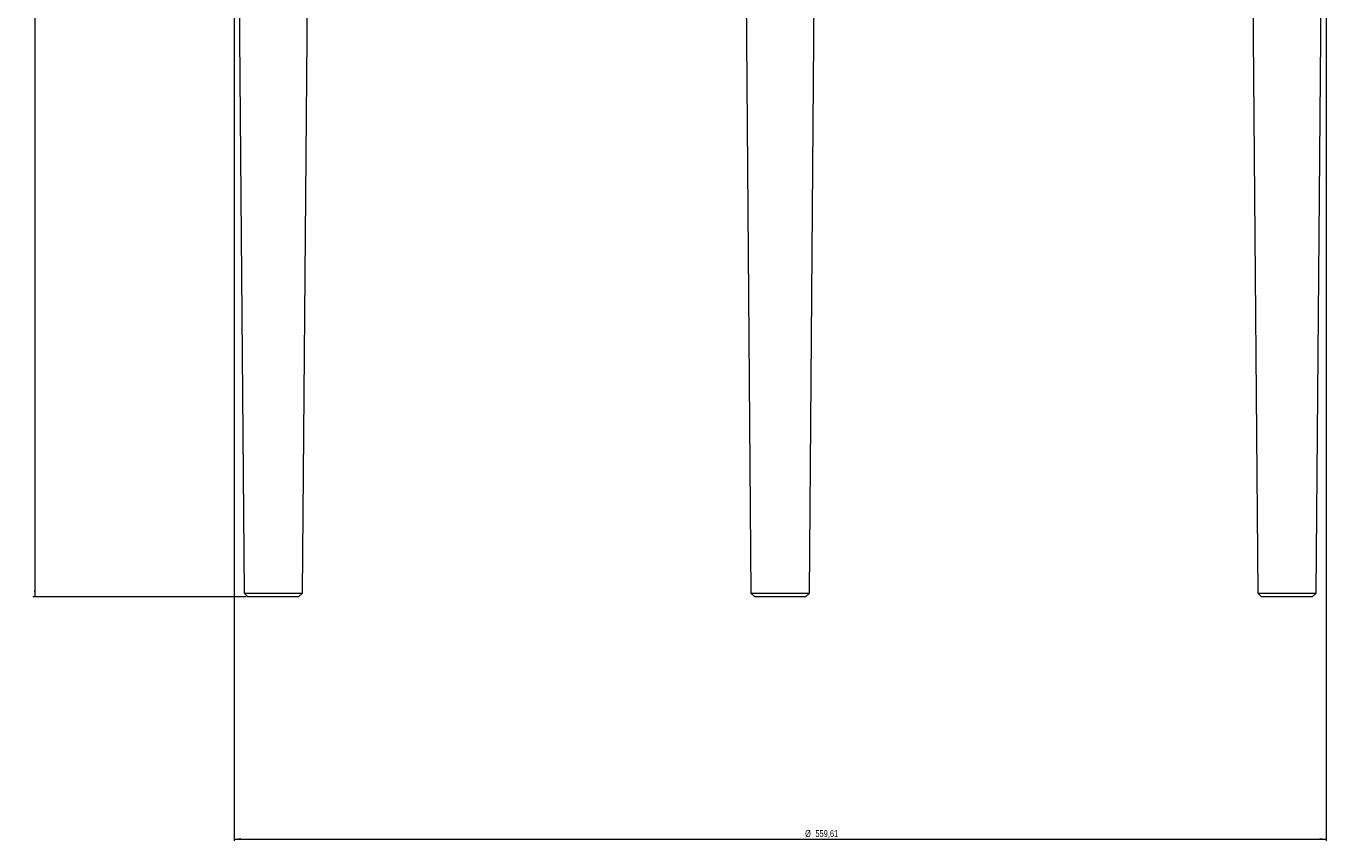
# Model space of a CAD drawing. Header units: millimetres. Extents: x 1464 to 3827, y 1266 to 4911.
# Tile 2 of 5: x 1603 to 2270, y 2673 to 3090. Entities that reach past the tile are written whole.
import ezdxf

# ---------------------------------------------------------------- set-up
doc = ezdxf.new("R2010")
doc.units = ezdxf.units.MM
doc.styles.add('SLDTEXTSTYLE0', font='TXT', dxfattribs={"width": 0.75})
doc.dimstyles.new('SLDDIMSTYLE0', dxfattribs={"dimtxt": 3.5, "dimasz": 3.302, "dimexe": 0, "dimexo": 0.0625, "dimgap": 0.875, "dimtad": 1, "dimrnd": 1e-09, "dimzin": 12, "dimdsep": 46, "dimtxsty": 'SLDTEXTSTYLE0', "dimsah": 1, "dimcen": 0.09, "dimadec": 0, "dimazin": 3, "dimtfac": 1, "dimtofl": 0, "dimtmove": 0, "dimatfit": 3, "dimfxl": 0, "dimfrac": 2, "dimtolj": 1, "dimtzin": 12, "dimarcsym": 0})

# ---------------------------------------------------------------- blocks, each defined once
blk = doc.blocks.new('_D')
at = {"color": 7, "linetype": 'Continuous', "lineweight": 0}
for p, q in [((1693.86, 3507.56), (1606.86, 3507.56)), ((1607.86, 3507.56), (1607.86, 2797.56)), ((1716.06, 2797.56), (1606.86, 2797.56))]:
    blk.add_line(p, q, dxfattribs=at)
for points in [[(1607.86, 3507.56), (1607.35, 3504.26), (1608.36, 3504.26)], [(1607.86, 2797.56), (1608.36, 2800.87), (1607.35, 2800.87)]]:
    blk.add_solid(points, dxfattribs=at)
at = {"color": 7, "linetype": 'Continuous', "lineweight": 0, "insert": (1603.34, 3130.95), "char_height": 3.5, "attachment_point": 1, "rotation": 90, "style": 'SLDTEXTSTYLE0'}
blk.add_mtext('710', dxfattribs=at)
blk = doc.blocks.new('_D_1')
at = {"color": 7, "linetype": 'Continuous', "lineweight": 0}
for p, q in [((1710.05, 3421.56), (1710.05, 2672.56)), ((2269.66, 3421.56), (2269.66, 2672.56)), ((1710.05, 2673.56), (2269.66, 2673.56))]:
    blk.add_line(p, q, dxfattribs=at)
for points in [[(1710.05, 2673.56), (1713.35, 2673.06), (1713.35, 2674.07)], [(2269.66, 2673.56), (2266.36, 2674.07), (2266.36, 2673.06)]]:
    blk.add_solid(points, dxfattribs=at)
at = {"color": 7, "linetype": 'Continuous', "lineweight": 0, "char_height": 3.5, "attachment_point": 1, "style": 'SLDTEXTSTYLE0'}
for s, insert in [('%%c', (2002.65, 2678.08)), ('559,61', (2007.93, 2678.13))]:
    blk.add_mtext(s, dxfattribs=dict(at, insert=insert))

msp = doc.modelspace()

# ---------------------------------------------------------------- linework, layer by layer
at = {"color": 7, "linetype": 'Continuous', "lineweight": 15}
for p, q in [((1710.047, 3422.565), (1715.031, 2799.565)), ((1745.063, 2799.565), (1750.047, 3422.565)), ((1969.854, 3422.565), (1974.838, 2799.565)), ((2004.87, 2799.565), (2009.854, 3422.565)), ((2229.66, 3422.565), (2234.644, 2799.565)), ((2264.676, 2799.565), (2269.66, 3422.565)), ((1715.031, 2799.565), (1717.064, 2797.565)), ((1715.031, 2799.565), (1717.043, 2799.565)), ((1717.043, 2799.565), (1745.063, 2799.565)), ((1743.031, 2797.565), (1745.063, 2799.565)), ((1974.838, 2799.565), (1976.87, 2797.565)), ((1974.838, 2799.565), (2004.87, 2799.565)), ((2002.837, 2797.565), (2004.87, 2799.565)), ((2234.644, 2799.565), (2236.676, 2797.565)), ((2234.644, 2799.565), (2262.664, 2799.565)), ((2262.644, 2797.565), (2264.676, 2799.565)), ((2262.664, 2799.565), (2264.676, 2799.565)), ((1718.803, 2797.565), (1717.064, 2797.565)), ((1743.031, 2797.565), (1718.803, 2797.565)), ((2002.837, 2797.565), (1976.87, 2797.565)), ((2260.904, 2797.565), (2236.676, 2797.565)), ((2262.644, 2797.565), (2260.904, 2797.565))]:
    msp.add_line(p, q, dxfattribs=at)

# ---------------------------------------------------------------- dimensions: what is measured, and where the dimension line sits
at = {"color": 7, "linetype": 'Continuous', "lineweight": 0}
dim = msp.add_linear_dim(base=(1607.855, 2797.565), p1=(1694.855, 3507.565), p2=(1717.064, 2797.565), angle=90, dimstyle='SLDDIMSTYLE0', dxfattribs=at)
dim.commit()
dim.dimension.update_dxf_attribs({"geometry": '_D', "text_midpoint": (1607.855, 3134.831), "dimtype": 160})
dim = msp.add_linear_dim(base=(2269.66, 2673.565), p1=(1710.047, 3422.565), p2=(2269.66, 3422.565), angle=0, text='%%c<>', dimstyle='SLDDIMSTYLE0', dxfattribs=at)
dim.commit()
dim.dimension.update_dxf_attribs({"geometry": '_D_1', "text_midpoint": (2012.4, 2673.565), "dimtype": 160})

doc.saveas('drawing.dxf')
